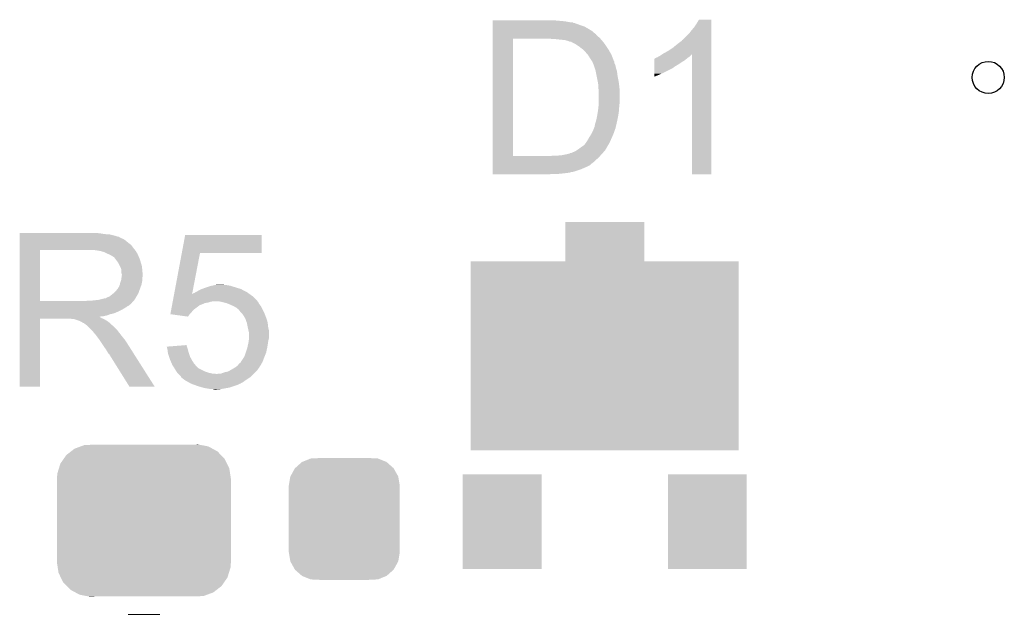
# Model space of a CAD drawing. Extents: x -1.3 to 24.2, y -3.9 to 53.4.
# Tile 26 of 51: x 11.7 to 17.9, y 19.3 to 23. Entities that reach past the tile are written whole.
import ezdxf

# ---------------------------------------------------------------- set-up
doc = ezdxf.new("R2010")
doc.units = 0
doc.layers.get('0').update_dxf_attribs({"linetype": 'CONTINUOUS'})
doc.layers.add('SKOLL-I_CLICK_V101_GTO', color=11, linetype='CONTINUOUS')
doc.layers.add('SKOLL-I_CLICK_V101_GTS', color=8, linetype='CONTINUOUS')

# ---------------------------------------------------------------- blocks, each defined once
blk = doc.blocks.new('RECTANGLE_106')
blk.add_solid([(0.84963, 0.59944), (0.84963, -0.59944), (-0.84963, 0.59944), (-0.84963, -0.59944)])
blk = doc.blocks.new('RECTANGLE_107')
blk.add_solid([(0.25019, 0.29972), (0.25019, -0.29972), (-0.25019, 0.29972), (-0.25019, -0.29972)])
blk = doc.blocks.new('RECTANGLE_108')
blk.add_solid([(0.25019, 0.17526), (0.25019, -0.17526), (-0.25019, 0.17526), (-0.25019, -0.17526)])
blk = doc.blocks.new('CUSTOM_64')
for points in [[(-0.267216, 0.361152), (-0.213724, 0.383108), (0.26779, 0.361152), (0.21312, 0.383108)], [(-0.213724, 0.383108), (-0.20803, 0.383392), (0.21312, 0.383108), (0.212412, 0.383392)], [(-0.20803, 0.383392), (-0.154122, 0.38608), (0.212412, 0.383392), (0.154132, 0.38608)], [(-0.341452, 0.269636), (-0.313432, 0.320688), (0.341702, 0.269636), (0.313176, 0.320688)], [(-0.313432, 0.320688), (-0.312264, 0.321732), (0.313176, 0.320688), (0.312592, 0.321732)], [(-0.312264, 0.321732), (-0.26893, 0.360448), (0.312592, 0.321732), (0.268592, 0.360448)], [(-0.26893, 0.360448), (-0.267216, 0.361152), (0.268592, 0.360448), (0.26779, 0.361152)], [(-0.35179, 0.21082), (-0.342144, 0.268372), (0.35179, 0.21082), (0.34192, 0.268372)], [(-0.342144, 0.268372), (-0.341452, 0.269636), (0.34192, 0.268372), (0.341702, 0.269636)], [(-0.35179, 0.20955), (-0.35179, 0.21082), (0.35179, 0.20955), (0.35179, 0.21082)], [(-0.35179, -0.20955), (-0.35179, 0.20955), (0.35179, -0.20955), (0.35179, 0.20955)], [(-0.35179, -0.21082), (-0.35179, -0.20955), (0.35179, -0.21082), (0.35179, -0.20955)], [(-0.34192, -0.268358), (-0.35179, -0.21082), (0.342148, -0.268358), (0.35179, -0.21082)], [(-0.341702, -0.269636), (-0.34192, -0.268358), (0.341446, -0.269636), (0.342148, -0.268358)], [(-0.313184, -0.320676), (-0.341702, -0.269636), (0.31344, -0.320676), (0.341446, -0.269636)], [(-0.312594, -0.321732), (-0.313184, -0.320676), (0.312258, -0.321732), (0.31344, -0.320676)], [(-0.268602, -0.36044), (-0.312594, -0.321732), (0.26894, -0.36044), (0.312258, -0.321732)], [(-0.267792, -0.361154), (-0.268602, -0.36044), (0.2672, -0.361154), (0.26894, -0.36044)], [(-0.213136, -0.383104), (-0.267792, -0.361154), (0.213734, -0.383104), (0.2672, -0.361154)], [(-0.212414, -0.383394), (-0.213136, -0.383104), (0.207926, -0.383394), (0.213734, -0.383104)], [(-0.154122, -0.38608), (-0.212414, -0.383394), (0.154132, -0.38608), (0.207926, -0.383394)]]:
    blk.add_solid(points)
blk = doc.blocks.new('CUSTOM_117')
for points in [[(-0.49206, 0.415132), (-0.46173, 0.438634), (0.488542, 0.415132), (0.465856, 0.438634)], [(-0.46173, 0.438634), (-0.439856, 0.455582), (0.465856, 0.438634), (0.434534, 0.455582)], [(-0.439856, 0.455582), (-0.400444, 0.470062), (0.434534, 0.455582), (0.407772, 0.470062)], [(-0.400444, 0.470062), (-0.377868, 0.478356), (0.407772, 0.470062), (0.364386, 0.478356)], [(-0.377868, 0.478356), (-0.311896, 0.48133), (0.364386, 0.478356), (0.348828, 0.48133)], [(0.311896, 0.48133), (0.342906, 0.482462), (0.348828, 0.48133), (0.342906, 0.482462)], [(-0.529594, 0.360796), (-0.50865, 0.391118), (0.52677, 0.360796), (0.51172, 0.391118)], [(-0.50865, 0.391118), (-0.49206, 0.415132), (0.51172, 0.391118), (0.488542, 0.415132)], [(-0.548948, 0.297656), (-0.538434, 0.331962), (0.54639, 0.297656), (0.541078, 0.331962)], [(-0.538434, 0.331962), (-0.529594, 0.360796), (0.541078, 0.331962), (0.52677, 0.360796)], [(-0.55118, 0.2667), (-0.548948, 0.297656), (0.55118, 0.2667), (0.54639, 0.297656)], [(-0.55118, 0.26543), (-0.55118, 0.2667), (0.55118, 0.26543), (0.55118, 0.2667)], [(-0.55118, -0.26543), (-0.55118, 0.26543), (0.55118, -0.26543), (0.55118, 0.26543)], [(-0.55118, -0.2667), (-0.55118, -0.26543), (0.55118, -0.2667), (0.55118, -0.26543)], [(-0.546388, -0.297652), (-0.55118, -0.2667), (0.54895, -0.297652), (0.55118, -0.2667)], [(-0.541078, -0.331962), (-0.546388, -0.297652), (0.538432, -0.331962), (0.54895, -0.297652)], [(-0.526772, -0.360792), (-0.541078, -0.331962), (0.529596, -0.360792), (0.538432, -0.331962)], [(-0.511724, -0.391118), (-0.526772, -0.360792), (0.508648, -0.391118), (0.529596, -0.360792)], [(-0.488544, -0.41513), (-0.511724, -0.391118), (0.492062, -0.41513), (0.508648, -0.391118)], [(-0.465858, -0.438634), (-0.488544, -0.41513), (0.461728, -0.438634), (0.492062, -0.41513)], [(-0.434542, -0.45558), (-0.465858, -0.438634), (0.439858, -0.45558), (0.461728, -0.438634)], [(-0.407776, -0.470064), (-0.434542, -0.45558), (0.400436, -0.470064), (0.439858, -0.45558)], [(-0.3644, -0.478356), (-0.407776, -0.470064), (0.377868, -0.478356), (0.400436, -0.470064)], [(-0.348842, -0.48133), (-0.3644, -0.478356), (0.311896, -0.48133), (0.377868, -0.478356)], [(-0.342912, -0.482464), (-0.348842, -0.48133), (-0.342912, -0.482464), (-0.311896, -0.48133)]]:
    blk.add_solid(points)
blk = doc.blocks.new('ROUND_8')
blk.add_circle((0, 0), 0.1016)

msp = doc.modelspace()

# ---------------------------------------------------------------- linework, layer by layer
at = {"layer": 'SKOLL-I_CLICK_V101_GTO', "const_width": 0.2032}
msp.add_lwpolyline([(12.446, 19.23542), (12.446, 18.77822)], dxfattribs=at)
at = {"layer": 'SKOLL-I_CLICK_V101_GTO'}
for points in [[(14.65582, 22.99208), (14.655822, 22.99716), (15.113, 22.99208), (15.05712, 22.99716)], [(14.65582, 22.987), (14.65582, 22.99208), (15.140938, 22.987), (15.113, 22.99208)], [(14.65582, 22.98446), (14.65582, 22.987), (15.163802, 22.98446), (15.140938, 22.987)], [(14.65582, 22.984454), (14.65582, 22.98446), (15.166346, 22.984454), (15.163802, 22.98446)], [(14.65582, 22.98192), (14.65582, 22.984454), (15.168886, 22.98192), (15.166346, 22.984454)], [(14.65582, 22.981918), (14.65582, 22.98192), (15.173964, 22.981918), (15.168886, 22.98192)], [(14.65582, 22.97938), (14.65582, 22.981918), (15.179042, 22.97938), (15.173964, 22.981918)], [(14.65582, 22.9743), (14.65582, 22.97938), (15.19428, 22.9743), (15.179042, 22.97938)], [(14.65582, 22.96668), (14.65582, 22.9743), (15.2146, 22.96668), (15.19428, 22.9743)], [(14.65582, 22.95906), (14.65582, 22.96668), (15.237462, 22.95906), (15.2146, 22.96668)], [(15.93342, 22.95398), (15.94866, 22.976838), (16.042638, 22.95398), (16.042638, 22.976838)], [(15.94866, 22.976838), (15.963898, 23.002218), (16.042638, 22.976838), (16.04264, 23.002218)], [(15.963898, 23.002218), (15.963912, 23.00224), (16.04264, 23.002218), (15.963912, 23.00224)], [(14.655818, 22.90572), (14.65582, 22.910786), (15.313662, 22.90572), (15.311126, 22.910786)], [(14.655818, 22.90064), (14.655818, 22.90572), (15.31874, 22.90064), (15.313662, 22.90572)], [(14.65582, 22.94636), (14.65582, 22.95906), (15.26032, 22.94636), (15.237462, 22.95906)], [(14.65582, 22.93112), (14.65582, 22.94636), (15.285722, 22.93112), (15.26032, 22.94636)], [(14.65582, 22.913342), (14.65582, 22.93112), (15.30604, 22.913342), (15.285722, 22.93112)], [(14.65582, 22.9108), (14.65582, 22.913342), (15.308586, 22.9108), (15.30604, 22.913342)], [(14.65582, 22.910786), (14.65582, 22.9108), (15.311126, 22.910786), (15.308586, 22.9108)], [(15.859766, 22.872706), (15.9004, 22.913342), (16.042636, 22.872706), (16.042638, 22.913342)], [(15.9004, 22.913342), (15.91564, 22.93366), (16.042638, 22.913342), (16.042638, 22.93366)], [(15.91564, 22.93366), (15.93342, 22.95398), (16.042638, 22.93366), (16.042638, 22.95398)], [(14.655802, 22.138662), (14.655818, 22.88286), (14.78534, 22.138662), (14.785362, 22.88286)], [(14.655818, 22.88794), (14.655818, 22.90064), (15.333982, 22.88794), (15.31874, 22.90064)], [(14.655818, 22.88286), (14.655818, 22.88794), (15.338428, 22.88286), (15.333982, 22.88794)], [(15.029182, 22.88032), (15.011398, 22.88286), (15.34065, 22.88032), (15.338428, 22.88286)], [(15.06474, 22.87778), (15.04696, 22.88032), (15.342872, 22.87778), (15.34065, 22.88032)], [(15.09268, 22.87524), (15.06474, 22.87778), (15.345096, 22.87524), (15.342872, 22.87778)], [(15.115542, 22.8727), (15.09268, 22.87524), (15.347318, 22.8727), (15.345096, 22.87524)], [(15.133316, 22.867622), (15.115542, 22.8727), (15.35176, 22.867622), (15.347318, 22.8727)], [(15.133322, 22.86762), (15.133316, 22.867622), (15.351762, 22.86762), (15.35176, 22.867622)], [(15.146024, 22.86254), (15.133322, 22.86762), (15.355714, 22.86254), (15.351762, 22.86762)], [(15.153646, 22.862534), (15.146024, 22.86254), (15.355718, 22.862534), (15.355714, 22.86254)], [(15.156184, 22.859998), (15.153646, 22.862534), (15.35769, 22.859998), (15.355718, 22.862534)], [(15.181582, 22.847298), (15.156184, 22.859998), (15.367568, 22.847298), (15.35769, 22.859998)], [(15.18539, 22.84476), (15.181582, 22.847298), (15.36954, 22.84476), (15.367568, 22.847298)], [(15.20444, 22.83206), (15.18539, 22.84476), (15.378008, 22.83206), (15.36954, 22.84476)], [(15.7988, 22.82444), (15.82674, 22.8473), (16.042636, 22.82444), (16.042636, 22.8473)], [(15.82674, 22.8473), (15.85722, 22.87017), (16.042636, 22.8473), (16.042636, 22.87017)], [(15.85722, 22.87017), (15.857242, 22.8727), (16.042636, 22.87017), (16.042636, 22.8727)], [(15.857242, 22.8727), (15.859766, 22.872706), (16.042636, 22.8727), (16.042636, 22.872706)], [(15.227296, 22.814282), (15.20444, 22.83206), (15.38986, 22.814282), (15.378008, 22.83206)], [(15.2273, 22.814278), (15.227296, 22.814282), (15.389864, 22.814278), (15.38986, 22.814282)], [(15.24508, 22.7965), (15.2273, 22.814278), (15.400234, 22.7965), (15.389864, 22.814278)], [(15.255964, 22.783802), (15.24508, 22.7965), (15.40764, 22.783802), (15.400234, 22.7965)], [(15.26032, 22.77872), (15.255964, 22.783802), (15.409674, 22.77872), (15.40764, 22.783802)], [(15.717522, 22.773642), (15.732706, 22.783764), (15.91056, 22.773642), (15.920682, 22.783764)], [(15.732706, 22.783764), (15.740378, 22.788878), (16.042634, 22.783764), (16.042634, 22.788878)], [(15.740378, 22.788878), (15.76832, 22.80412), (16.042634, 22.788878), (16.042634, 22.80412)], [(15.76832, 22.80412), (15.7988, 22.82444), (16.042634, 22.80412), (16.042636, 22.82444)], [(15.92072, 22.021822), (15.920682, 22.783764), (16.042618, 22.021822), (16.042634, 22.783764)], [(15.27048, 22.763478), (15.26032, 22.77872), (15.41577, 22.763478), (15.409674, 22.77872)], [(15.273022, 22.7584), (15.27048, 22.763478), (15.4178, 22.7584), (15.41577, 22.763478)], [(15.275562, 22.755856), (15.273022, 22.7584), (15.418818, 22.755856), (15.4178, 22.7584)], [(15.278102, 22.750778), (15.275562, 22.755856), (15.420848, 22.750778), (15.418818, 22.755856)], [(15.28149, 22.745696), (15.278102, 22.750778), (15.42288, 22.745696), (15.420848, 22.750778)], [(15.283186, 22.743154), (15.28149, 22.745696), (15.422884, 22.743154), (15.42288, 22.745696)], [(15.28826, 22.73554), (15.283186, 22.743154), (15.427958, 22.73554), (15.422884, 22.743154)], [(15.288262, 22.735536), (15.28826, 22.73554), (15.42796, 22.735536), (15.427958, 22.73554)], [(15.291528, 22.727916), (15.288262, 22.735536), (15.427962, 22.727916), (15.42796, 22.735536)], [(15.29588, 22.71776), (15.291528, 22.727916), (15.433042, 22.71776), (15.427962, 22.727916)], [(15.295882, 22.717758), (15.29588, 22.71776), (15.433042, 22.717758), (15.433042, 22.71776)], [(15.299268, 22.7076), (15.295882, 22.717758), (15.43558, 22.7076), (15.433042, 22.717758)], [(15.68197, 22.702518), (15.681974, 22.71776), (15.806418, 22.702518), (15.831822, 22.71776)], [(15.681974, 22.71776), (15.681976, 22.733), (15.831822, 22.71776), (15.85468, 22.733)], [(15.681976, 22.733), (15.68198, 22.7457), (15.85468, 22.733), (15.874998, 22.7457)], [(15.68198, 22.7457), (15.681982, 22.75586), (15.874998, 22.7457), (15.88719, 22.75586)], [(15.681982, 22.75586), (15.684506, 22.755866), (15.88719, 22.75586), (15.887198, 22.755866)], [(15.684506, 22.755866), (15.68704, 22.7584), (15.887198, 22.755866), (15.89024, 22.7584)], [(15.68704, 22.7584), (15.687044, 22.758402), (15.89024, 22.7584), (15.890242, 22.758402)], [(15.687044, 22.758402), (15.692122, 22.76094), (15.890242, 22.758402), (15.89405, 22.76094)], [(15.692122, 22.76094), (15.699744, 22.763482), (15.89405, 22.76094), (15.897862, 22.763482)], [(15.699744, 22.763482), (15.707362, 22.76856), (15.897862, 22.763482), (15.90548, 22.76856)], [(15.707362, 22.76856), (15.717522, 22.773642), (15.90548, 22.76856), (15.91056, 22.773642)], [(15.3035, 22.6949), (15.299268, 22.7076), (15.438122, 22.6949), (15.43558, 22.7076)], [(15.30858, 22.67966), (15.3035, 22.6949), (15.4432, 22.67966), (15.438122, 22.6949)], [(15.30858, 22.679658), (15.30858, 22.67966), (15.443202, 22.679658), (15.4432, 22.67966)], [(15.311628, 22.66442), (15.30858, 22.679658), (15.44574, 22.66442), (15.443202, 22.679658)], [(15.315692, 22.644102), (15.311628, 22.66442), (15.44828, 22.644102), (15.44574, 22.66442)], [(15.68196, 22.64918), (15.681962, 22.65934), (15.70228, 22.64918), (15.72514, 22.65934)], [(15.681962, 22.65934), (15.68197, 22.6949), (15.72514, 22.65934), (15.796258, 22.6949)], [(15.68197, 22.69998), (15.68197, 22.702518), (15.80388, 22.69998), (15.806418, 22.702518)], [(15.68197, 22.6949), (15.68197, 22.69998), (15.796258, 22.6949), (15.80388, 22.69998)], [(15.323312, 22.606), (15.315692, 22.644102), (15.4559, 22.606), (15.44828, 22.644102)], [(15.32382, 22.60346), (15.323312, 22.606), (15.4562, 22.60346), (15.4559, 22.606)], [(15.32636, 22.585678), (15.32382, 22.60346), (15.458292, 22.585678), (15.4562, 22.60346)], [(15.68196, 22.64159), (15.68196, 22.64918), (15.68196, 22.64159), (15.70228, 22.64918)], [(15.32636, 22.567898), (15.32636, 22.585678), (15.460384, 22.567898), (15.458292, 22.585678)], [(15.327376, 22.562818), (15.32636, 22.567898), (15.46098, 22.562818), (15.460384, 22.567898)], [(15.3289, 22.555198), (15.327376, 22.562818), (15.46098, 22.555198), (15.46098, 22.562818)], [(15.3289, 22.47646), (15.3289, 22.555198), (15.46098, 22.47646), (15.46098, 22.555198)], [(15.326904, 22.44852), (15.328718, 22.47392), (15.45844, 22.44852), (15.46098, 22.47392)], [(15.328718, 22.47392), (15.3289, 22.47646), (15.46098, 22.47392), (15.46098, 22.47646)], [(15.317122, 22.38502), (15.32128, 22.40788), (15.45082, 22.38502), (15.45463, 22.40788)], [(15.32128, 22.40788), (15.322452, 22.4155), (15.45463, 22.40788), (15.4559, 22.4155)], [(15.322452, 22.4155), (15.32636, 22.4409), (15.4559, 22.4155), (15.457852, 22.4409)], [(15.32636, 22.4409), (15.326904, 22.44852), (15.457852, 22.4409), (15.45844, 22.44852)], [(15.30604, 22.341836), (15.308578, 22.34946), (15.44144, 22.341836), (15.4432, 22.34946)], [(15.308578, 22.34946), (15.30858, 22.349462), (15.4432, 22.34946), (15.4432, 22.349462)], [(15.30858, 22.349462), (15.3162, 22.37994), (15.4432, 22.349462), (15.44973, 22.37994)], [(15.3162, 22.37994), (15.317122, 22.38502), (15.44973, 22.37994), (15.45082, 22.38502)], [(15.28064, 22.275802), (15.28572, 22.285962), (15.421066, 22.275802), (15.42542, 22.285962)], [(15.28572, 22.285962), (15.29334, 22.3012), (15.42542, 22.285962), (15.430498, 22.3012)], [(15.29334, 22.3012), (15.296386, 22.308818), (15.430498, 22.3012), (15.433038, 22.308818)], [(15.296386, 22.308818), (15.2974, 22.311354), (15.433038, 22.308818), (15.43304, 22.311354)], [(15.2974, 22.311354), (15.298416, 22.313894), (15.43304, 22.311354), (15.435574, 22.313894)], [(15.298416, 22.313894), (15.299434, 22.316438), (15.435574, 22.313894), (15.43558, 22.316438)], [(15.299434, 22.316438), (15.303498, 22.326596), (15.43558, 22.316438), (15.437924, 22.326596)], [(15.303498, 22.326596), (15.3035, 22.331676), (15.437924, 22.326596), (15.439096, 22.331676)], [(15.3035, 22.331676), (15.306038, 22.336756), (15.439096, 22.331676), (15.440268, 22.336756)], [(15.306038, 22.336756), (15.30604, 22.341836), (15.440268, 22.336756), (15.44144, 22.341836)], [(15.239998, 22.2123), (15.24762, 22.22246), (15.391384, 22.2123), (15.39748, 22.22246)], [(15.24762, 22.22246), (15.25778, 22.2377), (15.39748, 22.22246), (15.404252, 22.2377)], [(15.25778, 22.2377), (15.26794, 22.25548), (15.404252, 22.2377), (15.412154, 22.25548)], [(15.26794, 22.25548), (15.275876, 22.26818), (15.412154, 22.25548), (15.4178, 22.26818)], [(15.275876, 22.26818), (15.28064, 22.275802), (15.4178, 22.26818), (15.421066, 22.275802)], [(15.143474, 22.153878), (15.146014, 22.156414), (15.351756, 22.153878), (15.354292, 22.156414)], [(15.146014, 22.156414), (15.153636, 22.15642), (15.354292, 22.156414), (15.354298, 22.15642)], [(15.153636, 22.15642), (15.1638, 22.1615), (15.354298, 22.15642), (15.358108, 22.1615)], [(15.1638, 22.1615), (15.176496, 22.166578), (15.358108, 22.1615), (15.36192, 22.166578)], [(15.176496, 22.166578), (15.176502, 22.16658), (15.36192, 22.166578), (15.36192, 22.16658)], [(15.176502, 22.16658), (15.189202, 22.1742), (15.36192, 22.16658), (15.369538, 22.1742)], [(15.189202, 22.1742), (15.20444, 22.18436), (15.369538, 22.1742), (15.375182, 22.18436)], [(15.20444, 22.18436), (15.21714, 22.19452), (15.375182, 22.18436), (15.380828, 22.19452)], [(15.21714, 22.19452), (15.22095, 22.19706), (15.380828, 22.19452), (15.38224, 22.19706)], [(15.22095, 22.19706), (15.23238, 22.20468), (15.38224, 22.19706), (15.386812, 22.20468)], [(15.23238, 22.20468), (15.239998, 22.2123), (15.386812, 22.20468), (15.391384, 22.2123)], [(14.6558, 22.10054), (14.655802, 22.115782), (15.29842, 22.10054), (15.313662, 22.115782)], [(14.6558, 22.087838), (14.6558, 22.10054), (15.280638, 22.087838), (15.29842, 22.10054)], [(14.655802, 22.13864), (14.655802, 22.138662), (15.026638, 22.13864), (14.78534, 22.138662)], [(14.655802, 22.128478), (14.655802, 22.13864), (15.328898, 22.128478), (15.337366, 22.13864)], [(14.655802, 22.115782), (14.655802, 22.128478), (15.313662, 22.115782), (15.328898, 22.128478)], [(15.026638, 22.13864), (15.04696, 22.14118), (15.337366, 22.13864), (15.339482, 22.14118)], [(15.072362, 22.14118), (15.097762, 22.14372), (15.339482, 22.14118), (15.3416, 22.14372)], [(15.097762, 22.14372), (15.12316, 22.1488), (15.3416, 22.14372), (15.346678, 22.1488)], [(15.12316, 22.1488), (15.143474, 22.153878), (15.346678, 22.1488), (15.351756, 22.153878)], [(14.6558, 22.080218), (14.6558, 22.087838), (15.273016, 22.080218), (15.280638, 22.087838)], [(14.6558, 22.06752), (14.6558, 22.080218), (15.24762, 22.06752), (15.273016, 22.080218)], [(14.6558, 22.05228), (14.6558, 22.06752), (15.21206, 22.05228), (15.24762, 22.06752)], [(14.6558, 22.04466), (14.6558, 22.05228), (15.1892, 22.04466), (15.21206, 22.05228)], [(14.6558, 22.03704), (14.6558, 22.04466), (15.163798, 22.03704), (15.1892, 22.04466)], [(14.6558, 22.037038), (14.6558, 22.03704), (15.156176, 22.037038), (15.163798, 22.03704)], [(14.6558, 22.0345), (14.6558, 22.037038), (15.151098, 22.0345), (15.156176, 22.037038)], [(14.6558, 22.03196), (14.6558, 22.0345), (15.1384, 22.03196), (15.151098, 22.0345)], [(14.6558, 22.02942), (14.6558, 22.03196), (15.11808, 22.02942), (15.1384, 22.03196)], [(14.6558, 22.02688), (14.6558, 22.02942), (15.09522, 22.02688), (15.11808, 22.02942)], [(14.6558, 22.02434), (14.6558, 22.02688), (15.069822, 22.02434), (15.09522, 22.02688)], [(14.6558, 22.021822), (14.6558, 22.02434), (15.006606, 22.021822), (15.03934, 22.02434)], [(15.006322, 22.0218), (14.6558, 22.021822), (15.006322, 22.0218), (15.006606, 22.021822)], [(16.042618, 22.0218), (15.92072, 22.021822), (16.042618, 22.0218), (16.042618, 22.021822)], [(11.65862, 21.64842), (11.658622, 21.65096), (12.16406, 21.64842), (12.13612, 21.65096)], [(11.65862, 21.64334), (11.65862, 21.64842), (12.194538, 21.64334), (12.16406, 21.64842)], [(11.65862, 21.6408), (11.65862, 21.64334), (12.2301, 21.6408), (12.194538, 21.64334)], [(11.65862, 21.63318), (11.65862, 21.6408), (12.260578, 21.63318), (12.2301, 21.6408)], [(11.65862, 21.6281), (11.65862, 21.63318), (12.275822, 21.6281), (12.260578, 21.63318)], [(11.65862, 21.62556), (11.65862, 21.6281), (12.288522, 21.62556), (12.275822, 21.6281)], [(11.65862, 21.625538), (11.65862, 21.62556), (12.29106, 21.625538), (12.288522, 21.62556)], [(11.65862, 21.623014), (11.65862, 21.625538), (12.291074, 21.623014), (12.29106, 21.625538)], [(11.65862, 21.61794), (11.65862, 21.623014), (12.30122, 21.61794), (12.291074, 21.623014)], [(11.65862, 21.612858), (11.65862, 21.61794), (12.313922, 21.612858), (12.30122, 21.61794)], [(11.65862, 21.6027), (11.65862, 21.612858), (12.32916, 21.6027), (12.313922, 21.612858)], [(11.65862, 21.59), (11.65862, 21.6027), (12.3444, 21.59), (12.32916, 21.6027)], [(12.686274, 21.52396), (12.707632, 21.638238), (13.192738, 21.52396), (13.19276, 21.638238)], [(12.707632, 21.638238), (12.707638, 21.63826), (13.19276, 21.638238), (12.707638, 21.63826)], [(11.658612, 21.219182), (11.658618, 21.54172), (11.78814, 21.219182), (11.788142, 21.54172)], [(11.658618, 21.55444), (11.65862, 21.574758), (12.37996, 21.55444), (12.364722, 21.574758)], [(11.658618, 21.54174), (11.658618, 21.55444), (12.389838, 21.54174), (12.37996, 21.55444)], [(11.658618, 21.54172), (11.658618, 21.54174), (11.788142, 21.54172), (12.09548, 21.54174)], [(11.65862, 21.574758), (11.65862, 21.59), (12.364722, 21.574758), (12.3444, 21.59)], [(12.166602, 21.53666), (12.133582, 21.54174), (12.393788, 21.53666), (12.389838, 21.54174)], [(12.185242, 21.531576), (12.166602, 21.53666), (12.39774, 21.531576), (12.393788, 21.53666)], [(12.19454, 21.52904), (12.185242, 21.531576), (12.397744, 21.52904), (12.39774, 21.531576)], [(12.194552, 21.529034), (12.19454, 21.52904), (12.397744, 21.529034), (12.397744, 21.52904)], [(12.21486, 21.51888), (12.194552, 21.529034), (12.40536, 21.51888), (12.397744, 21.529034)], [(12.23264, 21.51126), (12.21486, 21.51888), (12.408408, 21.51126), (12.40536, 21.51888)], [(12.24111, 21.50618), (12.23264, 21.51126), (12.41044, 21.50618), (12.408408, 21.51126)], [(12.24534, 21.503642), (12.24111, 21.50618), (12.411528, 21.503642), (12.41044, 21.50618)], [(12.252964, 21.49856), (12.24534, 21.503642), (12.413706, 21.49856), (12.411528, 21.503642)], [(12.255504, 21.498552), (12.252964, 21.49856), (12.41371, 21.498552), (12.413706, 21.49856)], [(12.26312, 21.4884), (12.255504, 21.498552), (12.41806, 21.4884), (12.41371, 21.498552)], [(12.27074, 21.47824), (12.26312, 21.4884), (12.421448, 21.47824), (12.41806, 21.4884)], [(12.279812, 21.46554), (12.27074, 21.47824), (12.42568, 21.46554), (12.421448, 21.47824)], [(12.637376, 21.262346), (12.68627, 21.523942), (12.751294, 21.262346), (12.801596, 21.523942)], [(12.68627, 21.523942), (12.686274, 21.52396), (12.801596, 21.523942), (13.192738, 21.52396)], [(12.28344, 21.460458), (12.279812, 21.46554), (12.427206, 21.460458), (12.42568, 21.46554)], [(12.2936, 21.440138), (12.28344, 21.460458), (12.4333, 21.440138), (12.427206, 21.460458)], [(12.30122, 21.424896), (12.2936, 21.440138), (12.434826, 21.424896), (12.4333, 21.440138)], [(12.302672, 21.41474), (12.30122, 21.424896), (12.43584, 21.41474), (12.434826, 21.424896)], [(12.30376, 21.407118), (12.302672, 21.41474), (12.436476, 21.407118), (12.43584, 21.41474)], [(12.303762, 21.394418), (12.30376, 21.407118), (12.437534, 21.394418), (12.436476, 21.407118)], [(12.29614, 21.335998), (12.301218, 21.348698), (12.433298, 21.335998), (12.43584, 21.348698)], [(12.301218, 21.348698), (12.30412, 21.369016), (12.43584, 21.348698), (12.43584, 21.369016)], [(12.3063, 21.386796), (12.303762, 21.394418), (12.43817, 21.386796), (12.437534, 21.394418)], [(12.30412, 21.369016), (12.304846, 21.374096), (12.43584, 21.369016), (12.438378, 21.374096)], [(12.304846, 21.374096), (12.3063, 21.38426), (12.438378, 21.374096), (12.438378, 21.38426)], [(12.3063, 21.384262), (12.3063, 21.386796), (12.43838, 21.384262), (12.43817, 21.386796)], [(12.3063, 21.38426), (12.3063, 21.384262), (12.438378, 21.38426), (12.43838, 21.384262)], [(12.255498, 21.269958), (12.2682, 21.28266), (12.411362, 21.269958), (12.41598, 21.28266)], [(12.2682, 21.28266), (12.278358, 21.295358), (12.41598, 21.28266), (12.420598, 21.295358)], [(12.278358, 21.295358), (12.280898, 21.2979), (12.420598, 21.295358), (12.421522, 21.2979)], [(12.280898, 21.2979), (12.28344, 21.302978), (12.421522, 21.2979), (12.423368, 21.302978)], [(12.28344, 21.302978), (12.288518, 21.310598), (12.423368, 21.302978), (12.426138, 21.310598)], [(12.288518, 21.310598), (12.293598, 21.323298), (12.426138, 21.310598), (12.430756, 21.323298)], [(12.293598, 21.3233), (12.29614, 21.335998), (12.430758, 21.3233), (12.433298, 21.335998)], [(12.293598, 21.323298), (12.293598, 21.3233), (12.430756, 21.323298), (12.430758, 21.3233)], [(12.78382, 21.28012), (12.792964, 21.2852), (13.08862, 21.28012), (13.07846, 21.2852)], [(12.792964, 21.2852), (12.806682, 21.29282), (13.07846, 21.2852), (13.065128, 21.29282)], [(12.806682, 21.29282), (12.813666, 21.29536), (13.065128, 21.29282), (13.060682, 21.29536)], [(12.813666, 21.29536), (12.827634, 21.30044), (13.060682, 21.29536), (13.0429, 21.30044)], [(12.827634, 21.30044), (12.83462, 21.30298), (13.0429, 21.30044), (13.034646, 21.30298)], [(12.83462, 21.30298), (12.857484, 21.3106), (13.034646, 21.30298), (13.00988, 21.3106)], [(12.857484, 21.3106), (12.8651, 21.313138), (13.00988, 21.3106), (13.002266, 21.313138)], [(12.8651, 21.313138), (12.876102, 21.315678), (13.002266, 21.313138), (12.994642, 21.315678)], [(12.876102, 21.315678), (12.887116, 21.31822), (12.994642, 21.315678), (12.9794, 21.31822)], [(12.887116, 21.31822), (12.89812, 21.32076), (12.9794, 21.31822), (12.966702, 21.32076)], [(12.89812, 21.32076), (12.915902, 21.3233), (12.956542, 21.32076), (12.946382, 21.3233)], [(11.658612, 21.21916), (11.658612, 21.219182), (12.077698, 21.21916), (11.78814, 21.219182)], [(11.658612, 21.208994), (11.658612, 21.21916), (12.3698, 21.208994), (12.37996, 21.21916)], [(12.077698, 21.21916), (12.095464, 21.221698), (12.37996, 21.21916), (12.382498, 21.221698)], [(12.095464, 21.221698), (12.09548, 21.2217), (12.382498, 21.221698), (12.382498, 21.2217)], [(12.115798, 21.2217), (12.161518, 21.22678), (12.382498, 21.2217), (12.385886, 21.22678)], [(12.161518, 21.22678), (12.202158, 21.23694), (12.385886, 21.22678), (12.392662, 21.23694)], [(12.204696, 21.23694), (12.212316, 21.242018), (12.392662, 21.23694), (12.395624, 21.242018)], [(12.212316, 21.242018), (12.219938, 21.24456), (12.395624, 21.242018), (12.397106, 21.24456)], [(12.219938, 21.24456), (12.230098, 21.249638), (12.397106, 21.24456), (12.400068, 21.249638)], [(12.230098, 21.249638), (12.252322, 21.267418), (12.400068, 21.249638), (12.41044, 21.267418)], [(12.252322, 21.267418), (12.255498, 21.269958), (12.41044, 21.267418), (12.411362, 21.269958)], [(12.62883, 21.21662), (12.629304, 21.219158), (13.166724, 21.21662), (13.16482, 21.219158)], [(12.629304, 21.219158), (12.635002, 21.249638), (13.16482, 21.219158), (13.134342, 21.249638)], [(12.635002, 21.249638), (12.636942, 21.260024), (13.134342, 21.249638), (13.119802, 21.260024)], [(12.636942, 21.260024), (12.637372, 21.262318), (12.75084, 21.260024), (12.7508, 21.262318)], [(12.637372, 21.262318), (12.637376, 21.262346), (12.752192, 21.262318), (12.753346, 21.262346)], [(12.751286, 21.262296), (12.7508, 21.262318), (12.751286, 21.262296), (12.752192, 21.262318)], [(12.75084, 21.260024), (12.751286, 21.262296), (13.119802, 21.260024), (13.11662, 21.262296)], [(12.751286, 21.262296), (12.751294, 21.262346), (13.11662, 21.262296), (13.11655, 21.262346)], [(12.753346, 21.262346), (12.758424, 21.26742), (13.11655, 21.262346), (13.109446, 21.26742)], [(12.758424, 21.26742), (12.766044, 21.269962), (13.109446, 21.26742), (13.105888, 21.269962)], [(12.766044, 21.269962), (12.773658, 21.275038), (13.105888, 21.269962), (13.09878, 21.275038)], [(12.773658, 21.275038), (12.773662, 21.27504), (13.09878, 21.275038), (13.098778, 21.27504)], [(12.773662, 21.27504), (12.78382, 21.28012), (13.098778, 21.27504), (13.08862, 21.28012)], [(11.65861, 21.20646), (11.658612, 21.208994), (12.369778, 21.20646), (12.3698, 21.208994)], [(11.65861, 21.206446), (11.65861, 21.20646), (12.367254, 21.206446), (12.369778, 21.20646)], [(11.65861, 21.20138), (11.65861, 21.206446), (12.364716, 21.20138), (12.367254, 21.206446)], [(11.65861, 21.196298), (11.65861, 21.20138), (12.357098, 21.196298), (12.364716, 21.20138)], [(11.65861, 21.191218), (11.65861, 21.196298), (12.352016, 21.191218), (12.357098, 21.196298)], [(11.65861, 21.186138), (11.65861, 21.191218), (12.34186, 21.186138), (12.352016, 21.191218)], [(11.65861, 21.178518), (11.65861, 21.186138), (12.331698, 21.178518), (12.34186, 21.186138)], [(11.65861, 21.16328), (11.65861, 21.178518), (12.3063, 21.16328), (12.331698, 21.178518)], [(11.65861, 21.15566), (11.65861, 21.16328), (12.29106, 21.15566), (12.3063, 21.16328)], [(12.616012, 21.14804), (12.618386, 21.160738), (12.74826, 21.14804), (12.758418, 21.160738)], [(12.618386, 21.160738), (12.620286, 21.1709), (12.758418, 21.160738), (12.77112, 21.1709)], [(12.620286, 21.1709), (12.623134, 21.186138), (12.77112, 21.1709), (12.79144, 21.186138)], [(12.623134, 21.186138), (12.623608, 21.188674), (12.79144, 21.186138), (12.796506, 21.188674)], [(12.623608, 21.188674), (12.62408, 21.191204), (12.796506, 21.188674), (12.79652, 21.191204)], [(12.62408, 21.191204), (12.625508, 21.19884), (12.79652, 21.191204), (12.81684, 21.19884)], [(12.625508, 21.19884), (12.626932, 21.206458), (12.81684, 21.19884), (12.834618, 21.206458)], [(12.626932, 21.206458), (12.627406, 21.209), (12.834618, 21.206458), (12.852398, 21.209)], [(12.627406, 21.209), (12.628356, 21.214078), (12.852398, 21.209), (12.867638, 21.214078)], [(12.628356, 21.214078), (12.62883, 21.21662), (12.867638, 21.214078), (12.882878, 21.21662)], [(12.93622, 21.21408), (12.920978, 21.21662), (13.16863, 21.21408), (13.166724, 21.21662)], [(12.956548, 21.208998), (12.93622, 21.21408), (13.17244, 21.208998), (13.16863, 21.21408)], [(12.966698, 21.20646), (12.956548, 21.208998), (13.17371, 21.20646), (13.17244, 21.208998)], [(12.98575, 21.19884), (12.966698, 21.20646), (13.17752, 21.19884), (13.17371, 21.20646)], [(12.9921, 21.1963), (12.98575, 21.19884), (13.179554, 21.1963), (13.17752, 21.19884)], [(13.014958, 21.18614), (12.9921, 21.1963), (13.187682, 21.18614), (13.179554, 21.1963)], [(13.014962, 21.186138), (13.014958, 21.18614), (13.187682, 21.186138), (13.187682, 21.18614)], [(13.032738, 21.175982), (13.014962, 21.186138), (13.19276, 21.175982), (13.187682, 21.186138)], [(13.045438, 21.165822), (13.032738, 21.175982), (13.19784, 21.165822), (13.19276, 21.175982)], [(13.050516, 21.158208), (13.045438, 21.165822), (13.201648, 21.158208), (13.19784, 21.165822)], [(13.053038, 21.1582), (13.050516, 21.158208), (13.201652, 21.1582), (13.201648, 21.158208)], [(13.05306, 21.155666), (13.053038, 21.1582), (13.202918, 21.155666), (13.201652, 21.1582)], [(11.6586, 20.675622), (11.658608, 21.107378), (11.788118, 20.675622), (11.78814, 21.107378)], [(11.658608, 21.117558), (11.65861, 21.120066), (12.166604, 21.117558), (12.164092, 21.120066)], [(11.658608, 21.115018), (11.658608, 21.117558), (12.171682, 21.115018), (12.166604, 21.117558)], [(11.658608, 21.10994), (11.658608, 21.115018), (12.1793, 21.10994), (12.171682, 21.115018)], [(11.658608, 21.1074), (11.658608, 21.10994), (12.185652, 21.1074), (12.1793, 21.10994)], [(11.658608, 21.107378), (11.658608, 21.1074), (11.78814, 21.107378), (11.981178, 21.1074)], [(11.65861, 21.14042), (11.65861, 21.15566), (12.255498, 21.14042), (12.29106, 21.15566)], [(11.65861, 21.135338), (11.65861, 21.14042), (12.232638, 21.135338), (12.255498, 21.14042)], [(11.65861, 21.12772), (11.65861, 21.135338), (12.212318, 21.12772), (12.232638, 21.135338)], [(11.65861, 21.12264), (11.65861, 21.12772), (12.189458, 21.12264), (12.212318, 21.12772)], [(11.65861, 21.120066), (11.65861, 21.12264), (12.164092, 21.120066), (12.189458, 21.12264)], [(11.991338, 21.10486), (11.981178, 21.1074), (12.192002, 21.10486), (12.185652, 21.1074)], [(12.006574, 21.102326), (12.004034, 21.10486), (12.196226, 21.102326), (12.192002, 21.10486)], [(12.009116, 21.10232), (12.006574, 21.102326), (12.196236, 21.10232), (12.196226, 21.102326)], [(12.039598, 21.09216), (12.009116, 21.10232), (12.213168, 21.09216), (12.196236, 21.10232)], [(12.613644, 21.135362), (12.616012, 21.14804), (12.735582, 21.135362), (12.74826, 21.14804)], [(12.613806, 21.13534), (12.613644, 21.135362), (12.73556, 21.13534), (12.735582, 21.135362)], [(12.725388, 21.120102), (12.613806, 21.13534), (12.725388, 21.120102), (12.73556, 21.13534)], [(13.06661, 21.14042), (13.05306, 21.155666), (13.21054, 21.14042), (13.202918, 21.155666)], [(13.073378, 21.132802), (13.06661, 21.14042), (13.213398, 21.132802), (13.21054, 21.14042)], [(13.08862, 21.107402), (13.073378, 21.132802), (13.222922, 21.107402), (13.213398, 21.132802)], [(13.091392, 21.099778), (13.08862, 21.107402), (13.22578, 21.099778), (13.222922, 21.107402)], [(13.098778, 21.07946), (13.091392, 21.099778), (13.23086, 21.07946), (13.22578, 21.099778)], [(12.044678, 21.08962), (12.039598, 21.09216), (12.2174, 21.08962), (12.213168, 21.09216)], [(12.049758, 21.08708), (12.044678, 21.08962), (12.220576, 21.08708), (12.2174, 21.08962)], [(12.057378, 21.082002), (12.049758, 21.08708), (12.226924, 21.082002), (12.220576, 21.08708)], [(12.062456, 21.079462), (12.057378, 21.082002), (12.230098, 21.079462), (12.226924, 21.082002)], [(12.064994, 21.07946), (12.062456, 21.079462), (12.2301, 21.07946), (12.230098, 21.079462)], [(12.06754, 21.076922), (12.064994, 21.07946), (12.232638, 21.076922), (12.2301, 21.07946)], [(12.0777, 21.0693), (12.06754, 21.076922), (12.24026, 21.0693), (12.232638, 21.076922)], [(12.080876, 21.06676), (12.0777, 21.0693), (12.2428, 21.06676), (12.24026, 21.0693)], [(12.087228, 21.061678), (12.080876, 21.06676), (12.250422, 21.061678), (12.2428, 21.06676)], [(12.090398, 21.059142), (12.087228, 21.061678), (12.252958, 21.059142), (12.250422, 21.061678)], [(12.113262, 21.036278), (12.090398, 21.059142), (12.27582, 21.036278), (12.252958, 21.059142)], [(12.120878, 21.02866), (12.113262, 21.036278), (12.281536, 21.02866), (12.27582, 21.036278)], [(13.09878, 21.079458), (13.098778, 21.07946), (13.23086, 21.079458), (13.23086, 21.07946)], [(13.10386, 21.05406), (13.09878, 21.079458), (13.2334, 21.05406), (13.23086, 21.079458)], [(13.10894, 21.0312), (13.10386, 21.05406), (13.23848, 21.0312), (13.2334, 21.05406)], [(12.128498, 21.0185), (12.120878, 21.02866), (12.289156, 21.0185), (12.281536, 21.02866)], [(12.12977, 21.01596), (12.128498, 21.0185), (12.29106, 21.01596), (12.289156, 21.0185)], [(12.131034, 21.013434), (12.12977, 21.01596), (12.293026, 21.013434), (12.29106, 21.01596)], [(12.13357, 21.01342), (12.131034, 21.013434), (12.293036, 21.01342), (12.293026, 21.013434)], [(12.148816, 20.9931), (12.13357, 21.01342), (12.30884, 20.9931), (12.293036, 21.01342)], [(12.16406, 20.97278), (12.148816, 20.9931), (12.325096, 20.97278), (12.30884, 20.9931)], [(12.167448, 20.967698), (12.16406, 20.97278), (12.32916, 20.967698), (12.325096, 20.97278)], [(13.108942, 21.031198), (13.10894, 21.0312), (13.23848, 21.031198), (13.23848, 21.0312)], [(13.11148, 21.021042), (13.108942, 21.031198), (13.23848, 21.021042), (13.23848, 21.031198)], [(13.109302, 20.96008), (13.111116, 20.97278), (13.2334, 20.96008), (13.23594, 20.97278)], [(13.111116, 20.97278), (13.11148, 20.975322), (13.23594, 20.97278), (13.236574, 20.975322)], [(13.11148, 20.982938), (13.11148, 21.021042), (13.23848, 20.982938), (13.23848, 21.021042)], [(13.11148, 20.975322), (13.11148, 20.982938), (13.236574, 20.975322), (13.23848, 20.982938)], [(12.186074, 20.93976), (12.167448, 20.967698), (12.34694, 20.93976), (12.32916, 20.967698)], [(12.19454, 20.92706), (12.186074, 20.93976), (12.354998, 20.92706), (12.34694, 20.93976)], [(12.20724, 20.909282), (12.19454, 20.92706), (12.366278, 20.909282), (12.354998, 20.92706)], [(12.2174, 20.891498), (12.20724, 20.909282), (12.377562, 20.891498), (12.366278, 20.909282)], [(12.590786, 20.929576), (12.622808, 20.932138), (12.718636, 20.929576), (12.717782, 20.932138)], [(12.59586, 20.90928), (12.590786, 20.929576), (12.725398, 20.90928), (12.718636, 20.929576)], [(12.598118, 20.888962), (12.59586, 20.90928), (12.73048, 20.888962), (12.725398, 20.90928)], [(12.622808, 20.932138), (12.71778, 20.939736), (12.717782, 20.932138), (12.71778, 20.939736)], [(13.091158, 20.891498), (13.10132, 20.921982), (13.220698, 20.891498), (13.22723, 20.921982)], [(13.10132, 20.921982), (13.102408, 20.92706), (13.22723, 20.921982), (13.22832, 20.92706)], [(13.102408, 20.92706), (13.105674, 20.9423), (13.22832, 20.92706), (13.23086, 20.9423)], [(13.105674, 20.9423), (13.10894, 20.95754), (13.23086, 20.9423), (13.233036, 20.95754)], [(13.10894, 20.95754), (13.109302, 20.96008), (13.233036, 20.95754), (13.2334, 20.96008)], [(12.219938, 20.886426), (12.2174, 20.891498), (12.38078, 20.886426), (12.377562, 20.891498)], [(12.225014, 20.883882), (12.219938, 20.886426), (12.382394, 20.883882), (12.38078, 20.886426)], [(12.227562, 20.8788), (12.225014, 20.883882), (12.385618, 20.8788), (12.382394, 20.883882)], [(12.354558, 20.67561), (12.227562, 20.8788), (12.514534, 20.67561), (12.385618, 20.8788)], [(12.5984, 20.886422), (12.598118, 20.888962), (12.731328, 20.886422), (12.73048, 20.888962)], [(12.605176, 20.866098), (12.5984, 20.886422), (12.7381, 20.866098), (12.731328, 20.886422)], [(12.6111, 20.84832), (12.605176, 20.866098), (12.747978, 20.84832), (12.7381, 20.866098)], [(12.613278, 20.84324), (12.6111, 20.84832), (12.7508, 20.84324), (12.747978, 20.84832)], [(13.060682, 20.833082), (13.07084, 20.84832), (13.19784, 20.833082), (13.203554, 20.84832)], [(13.07084, 20.84832), (13.074014, 20.8534), (13.203554, 20.84832), (13.20546, 20.8534)], [(13.074014, 20.8534), (13.08354, 20.86864), (13.20546, 20.8534), (13.211554, 20.86864)], [(13.08354, 20.86864), (13.091158, 20.891498), (13.211554, 20.86864), (13.220698, 20.891498)], [(12.621988, 20.822918), (12.613278, 20.84324), (12.7635, 20.822918), (12.7508, 20.84324)], [(12.62634, 20.81276), (12.621988, 20.822918), (12.77239, 20.81276), (12.7635, 20.822918)], [(12.633116, 20.8026), (12.62634, 20.81276), (12.781278, 20.8026), (12.77239, 20.81276)], [(12.636502, 20.79752), (12.633116, 20.8026), (12.78636, 20.79752), (12.781278, 20.8026)], [(12.638028, 20.794978), (12.636502, 20.79752), (12.788902, 20.794978), (12.78636, 20.79752)], [(12.642598, 20.78736), (12.638028, 20.794978), (12.8016, 20.78736), (12.788902, 20.794978)], [(12.651738, 20.772122), (12.642598, 20.78736), (12.832078, 20.772122), (12.8016, 20.78736)], [(12.98854, 20.777198), (13.00226, 20.78482), (13.162278, 20.777198), (13.16772, 20.78482)], [(13.00226, 20.78482), (13.019196, 20.794982), (13.16772, 20.78482), (13.17498, 20.794982)], [(13.019196, 20.794982), (13.02766, 20.80006), (13.17498, 20.794982), (13.178154, 20.80006)], [(13.02766, 20.80006), (13.040362, 20.810222), (13.178154, 20.80006), (13.184504, 20.810222)], [(13.040362, 20.810222), (13.044426, 20.8153), (13.184504, 20.810222), (13.18768, 20.8153)], [(13.044426, 20.8153), (13.050528, 20.82292), (13.18768, 20.8153), (13.192034, 20.82292)], [(13.050528, 20.82292), (13.05306, 20.822942), (13.192034, 20.82292), (13.192046, 20.822942)], [(13.05306, 20.822942), (13.053074, 20.825466), (13.192046, 20.822942), (13.193488, 20.825466)], [(13.053074, 20.825466), (13.058142, 20.828006), (13.193488, 20.825466), (13.19494, 20.828006)], [(13.058142, 20.828006), (13.060678, 20.833078), (13.19494, 20.828006), (13.19784, 20.833078)], [(13.060678, 20.833078), (13.060682, 20.833082), (13.19784, 20.833078), (13.19784, 20.833082)], [(12.65174, 20.77212), (12.651738, 20.772122), (12.832082, 20.77212), (12.832078, 20.772122)], [(12.657458, 20.7645), (12.65174, 20.77212), (12.854942, 20.7645), (12.832082, 20.77212)], [(12.65936, 20.761962), (12.657458, 20.7645), (12.866364, 20.761962), (12.854942, 20.7645)], [(12.661902, 20.75942), (12.65936, 20.761962), (12.877802, 20.75942), (12.866364, 20.761962)], [(12.664442, 20.75688), (12.661902, 20.75942), (12.905738, 20.75688), (12.877802, 20.75942)], [(12.679676, 20.741642), (12.664442, 20.75688), (13.126722, 20.741642), (13.14196, 20.75688)], [(12.680526, 20.7391), (12.679676, 20.741642), (13.12418, 20.7391), (13.126722, 20.741642)], [(12.682216, 20.734036), (12.680526, 20.7391), (13.116584, 20.734036), (13.12418, 20.7391)], [(12.684754, 20.73402), (12.682216, 20.734036), (13.11656, 20.73402), (13.116584, 20.734036)], [(12.687302, 20.731478), (12.684754, 20.73402), (13.112746, 20.731478), (13.11656, 20.73402)], [(12.702542, 20.71878), (12.687302, 20.731478), (13.0937, 20.71878), (13.112746, 20.731478)], [(12.905738, 20.75688), (12.913364, 20.756882), (13.14196, 20.75688), (13.141962, 20.756882)], [(12.913364, 20.756882), (12.918444, 20.75942), (13.141962, 20.756882), (13.1445, 20.75942)], [(12.918444, 20.75942), (12.936224, 20.759422), (13.1445, 20.75942), (13.144502, 20.759422)], [(12.936224, 20.759422), (12.956542, 20.76704), (13.144502, 20.759422), (13.15212, 20.76704)], [(12.956542, 20.76704), (12.979402, 20.77212), (13.15212, 20.76704), (13.1572, 20.77212)], [(12.979402, 20.77212), (12.98854, 20.777198), (13.1572, 20.77212), (13.162278, 20.777198)], [(11.788118, 20.6756), (11.6586, 20.675622), (11.788118, 20.6756), (11.788118, 20.675622)], [(12.51454, 20.6756), (12.514534, 20.67561), (12.51454, 20.6756), (12.354558, 20.67561)], [(12.724768, 20.706078), (12.702542, 20.71878), (13.07592, 20.706078), (13.0937, 20.71878)], [(12.738098, 20.69846), (12.724768, 20.706078), (13.062584, 20.69846), (13.07592, 20.706078)], [(12.744026, 20.69592), (12.738098, 20.69846), (13.058138, 20.69592), (13.062584, 20.69846)], [(12.755882, 20.69084), (12.744026, 20.69592), (13.046708, 20.69084), (13.058138, 20.69592)], [(12.770106, 20.68576), (12.755882, 20.69084), (13.03528, 20.68576), (13.046708, 20.69084)], [(12.79144, 20.67814), (12.770106, 20.68576), (13.01242, 20.67814), (13.03528, 20.68576)], [(12.81811, 20.67052), (12.79144, 20.67814), (12.98956, 20.67052), (13.01242, 20.67814)], [(12.826998, 20.66798), (12.81811, 20.67052), (12.97559, 20.66798), (12.98956, 20.67052)], [(12.85748, 20.6629), (12.826998, 20.66798), (12.94765, 20.6629), (12.97559, 20.66798)], [(12.870178, 20.66036), (12.85748, 20.6629), (12.933682, 20.66036), (12.94765, 20.6629)], [(12.893038, 20.65782), (12.882878, 20.66036), (12.905742, 20.65782), (12.933682, 20.66036)]]:
    msp.add_solid(points, dxfattribs=at)

# ---------------------------------------------------------------- block references
at = {"layer": 'SKOLL-I_CLICK_V101_GTS'}
for name, p in [('ROUND_8', (17.79778, 22.63648)), ('RECTANGLE_108', (15.367, 21.54428)), ('RECTANGLE_106', (15.367, 20.87118)), ('CUSTOM_117', (12.446, 19.82724)), ('CUSTOM_64', (13.716, 19.8374)), ('RECTANGLE_107', (14.71676, 19.81962)), ('RECTANGLE_107', (16.01724, 19.81962))]:
    msp.add_blockref(name, p, dxfattribs=at)

doc.saveas('drawing.dxf')
